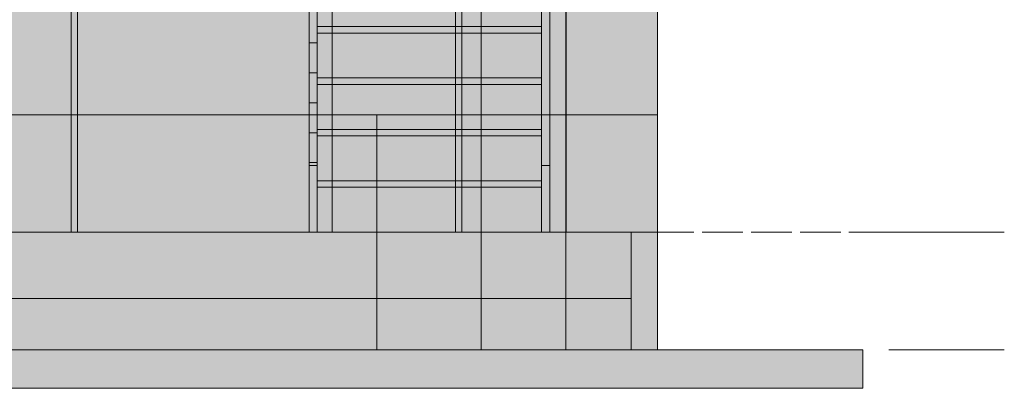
# Model space of a CAD drawing. Header units: millimetres. Extents: x 17 to 413, y 4 to 292.
# Tile 49 of 58: x 194 to 224, y 188 to 199. Entities that reach past the tile are written whole.
import ezdxf

# ---------------------------------------------------------------- set-up
doc = ezdxf.new("R2010")
doc.units = ezdxf.units.MM
doc.linetypes.add('DASHED', pattern=[1.524, 1.27, -0.254])
for name, color, linetype in [('FILL-C_DDC89D', 7, 'Continuous'), ('FILL-C_DEC89D', 7, 'Continuous'), ('FILL-EPS', 7, 'Continuous'), ('FILL-LIGHT', 7, 'Continuous'), ('FILL-TIMBER', 7, 'Continuous'), ('LINE-C_2E8C94', 7, 'Continuous'), ('LINE-C_337880', 7, 'Continuous'), ('LINE-STEEL', 7, 'Continuous'), ('LINE-STEEL-DASH', 7, 'DASHED'), ('LINE-STEEL_GREY', 7, 'Continuous'), ('LINE-TIMBER_DK', 7, 'Continuous')]:
    doc.layers.add(name, color=color, linetype=linetype)

msp = doc.modelspace()

# ---------------------------------------------------------------- hatches: boundary and pattern name
at = {"layer": 'FILL-C_DDC89D', "true_color": 0xddc89d}
h = msp.add_hatch(color=9, dxfattribs=at)
h.dxf.hatch_style = 1
h.paths.add_polyline_path([(202.568, 194.891), (202.568, 214.177), (202.824, 214.177), (202.824, 194.891)])
h = msp.add_hatch(color=9, dxfattribs=at)
h.dxf.hatch_style = 1
h.paths.add_polyline_path([(209.808, 194.891), (209.808, 214.177), (210.064, 214.177), (210.064, 194.891)])
at = {"layer": 'FILL-C_DEC89D', "true_color": 0xdec89d}
h = msp.add_hatch(color=31, dxfattribs=at)
h.dxf.hatch_style = 1
h.paths.add_polyline_path([(202.568, 211.221), (202.824, 211.221), (202.824, 192.811), (202.568, 192.811)])
h = msp.add_hatch(color=31, dxfattribs=at)
h.dxf.hatch_style = 1
h.paths.add_polyline_path([(209.808, 211.221), (210.064, 211.221), (210.064, 192.811), (209.808, 192.811)])
at = {"layer": 'FILL-EPS', "true_color": 0xccffff}
h = msp.add_hatch(color=7, dxfattribs=at)
h.dxf.hatch_style = 1
h.paths.add_polyline_path([(115.431, 214.756), (210.569, 214.756), (210.569, 192.811), (207.128, 192.811), (207.128, 209.683), (195.364, 209.683), (195.364, 192.811), (130.632, 192.811), (130.632, 209.683), (118.868, 209.683), (118.868, 192.811), (115.431, 192.811)])
h.paths.add_polyline_path([(171.896, 209.683), (171.896, 198.707), (186.5, 198.707), (186.5, 209.683)], flags=0)
h.paths.add_polyline_path([(139.496, 209.683), (139.496, 198.707), (154.1, 198.707), (154.1, 209.683)], flags=0)
h = msp.add_hatch(color=7, dxfattribs=at)
h.dxf.hatch_style = 1
h.paths.add_polyline_path([(115.431, 214.756), (210.569, 214.756), (210.569, 192.811), (207.328, 192.811), (207.328, 209.883), (195.164, 209.883), (195.164, 192.811), (130.832, 192.811), (130.832, 209.883), (118.668, 209.883), (118.668, 192.811), (115.431, 192.811)])
h.paths.add_polyline_path([(171.696, 198.707), (186.7, 198.707), (186.7, 209.883), (171.696, 209.883)], flags=0)
h.paths.add_polyline_path([(139.296, 198.707), (154.3, 198.707), (154.3, 209.883), (139.296, 209.883)], flags=0)
h = msp.add_hatch(color=7, dxfattribs=at)
h.dxf.hatch_style = 1
h.paths.add_polyline_path([(115.431, 214.756), (210.569, 214.756), (210.569, 192.811), (179.432, 192.811), (179.432, 209.883), (170.868, 209.883), (170.868, 192.811), (155.136, 192.811), (155.136, 209.883), (146.572, 209.883), (146.572, 192.811), (115.431, 192.811)])
h.paths.add_polyline_path([(208.586, 209.883), (204.182, 209.883), (204.182, 201.145), (208.586, 201.145)], flags=0)
h.paths.add_polyline_path([(192.482, 201.145), (192.482, 209.883), (184.238, 209.883), (184.238, 201.145)], flags=0)
h.paths.add_polyline_path([(141.767, 201.145), (141.767, 209.883), (133.523, 209.883), (133.523, 201.145)], flags=0)
h.paths.add_polyline_path([(121.822, 209.883), (117.418, 209.883), (117.418, 201.145), (121.822, 201.145)], flags=0)
h = msp.add_hatch(color=7, dxfattribs=at)
h.dxf.hatch_style = 1
h.paths.add_polyline_path([(115.431, 192.811), (115.431, 214.756), (210.569, 214.756), (210.569, 192.811), (179.232, 192.811), (179.232, 209.683), (171.068, 209.683), (171.068, 192.811), (154.936, 192.811), (154.936, 209.683), (146.772, 209.683), (146.772, 192.811)])
h.paths.add_polyline_path([(208.386, 201.145), (208.386, 209.683), (204.382, 209.683), (204.382, 201.145)], flags=0)
h.paths.add_polyline_path([(192.282, 201.145), (192.282, 209.683), (184.438, 209.683), (184.438, 201.145)], flags=0)
h.paths.add_polyline_path([(141.567, 209.683), (133.723, 209.683), (133.723, 201.145), (141.567, 201.145)], flags=0)
h.paths.add_polyline_path([(121.622, 209.683), (117.618, 209.683), (117.618, 201.145), (121.622, 201.145)], flags=0)
h = msp.add_hatch(color=7, dxfattribs=at)
h.dxf.hatch_style = 1
h.paths.add_polyline_path([(210.57, 214.769), (210.571, 214.756), (213.416, 214.756), (213.416, 192.811), (210.571, 192.811), (210.569, 192.811), (210.569, 214.756), (210.569, 214.756), (210.569, 214.769)])
h = msp.add_hatch(color=7, dxfattribs=at)
h.dxf.hatch_style = 1
h.paths.add_polyline_path([(210.569, 214.756), (213.416, 214.756), (213.416, 192.811), (210.569, 192.811)])
h = msp.add_hatch(color=7, dxfattribs=at)
h.dxf.hatch_style = 1
h.paths.add_polyline_path([(210.57, 192.798), (210.569, 192.798), (210.569, 214.756), (210.571, 214.756), (213.416, 214.756), (213.416, 192.811), (210.571, 192.811)])
h = msp.add_hatch(color=7, dxfattribs=at)
h.dxf.hatch_style = 1
h.paths.add_polyline_path([(210.569, 192.811), (210.569, 214.756), (213.416, 214.756), (213.416, 192.811)])
h = msp.add_hatch(color=7, dxfattribs=at)
h.dxf.hatch_style = 1
h.paths.add_polyline_path([(210.571, 214.756), (213.416, 214.756), (213.416, 192.811), (210.571, 192.811)])
h = msp.add_hatch(color=7, dxfattribs=at)
h.dxf.hatch_style = 1
h.paths.add_polyline_path([(210.571, 192.811), (210.571, 214.756), (213.416, 214.756), (213.416, 192.811)])
h = msp.add_hatch(color=7, dxfattribs=at)
h.dxf.hatch_style = 1
h.paths.add_polyline_path([(195.164, 209.883), (207.328, 209.883), (207.328, 192.811), (207.128, 192.811), (207.128, 209.683), (195.364, 209.683), (195.364, 192.811), (195.164, 192.811)])
h = msp.add_hatch(color=7, dxfattribs=at)
h.dxf.hatch_style = 1
h.paths.add_polyline_path([(115.431, 189.153), (115.431, 192.811), (210.569, 192.811), (210.569, 189.153)])
h = msp.add_hatch(color=7, dxfattribs=at)
h.dxf.hatch_style = 1
h.paths.add_polyline_path([(115.431, 192.811), (210.569, 192.811), (210.569, 189.153), (115.431, 189.153)])
h = msp.add_hatch(color=7, dxfattribs=at)
h.dxf.hatch_style = 1
h.paths.add_polyline_path([(115.431, 189.153), (115.431, 192.811), (210.569, 192.811), (210.569, 189.153)])
h = msp.add_hatch(color=7, dxfattribs=at)
h.dxf.hatch_style = 1
h.paths.add_polyline_path([(115.431, 192.811), (210.569, 192.811), (210.569, 189.153), (115.431, 189.153)])
h = msp.add_hatch(color=7, dxfattribs=at)
h.dxf.hatch_style = 1
h.paths.add_polyline_path([(210.569, 189.153), (210.569, 192.811), (213.416, 192.811), (213.416, 189.153)])
h = msp.add_hatch(color=7, dxfattribs=at)
h.dxf.hatch_style = 1
h.paths.add_polyline_path([(210.569, 192.811), (212.603, 192.811), (212.603, 189.153), (210.569, 189.153)])
h = msp.add_hatch(color=7, dxfattribs=at)
h.dxf.hatch_style = 1
h.paths.add_polyline_path([(210.569, 189.153), (210.569, 192.811), (212.603, 192.811), (212.603, 189.153)])
h = msp.add_hatch(color=7, dxfattribs=at)
h.dxf.hatch_style = 1
h.paths.add_polyline_path([(210.569, 192.811), (213.416, 192.811), (213.416, 189.153), (210.569, 189.153)])
h = msp.add_hatch(color=7, dxfattribs=at)
h.dxf.hatch_style = 1
h.paths.add_polyline_path([(212.603, 189.153), (212.603, 192.811), (213.416, 192.811), (213.416, 189.153), (212.603, 189.153)])
h = msp.add_hatch(color=7, dxfattribs=at)
h.dxf.hatch_style = 1
h.paths.add_polyline_path([(212.603, 192.811), (213.416, 192.811), (213.416, 189.153), (212.603, 189.153)])
h = msp.add_hatch(color=7, dxfattribs=at)
h.dxf.hatch_style = 1
h.paths.add_polyline_path([(212.603, 192.811), (213.416, 192.811), (213.416, 189.153), (212.603, 189.153)])
h = msp.add_hatch(color=7, dxfattribs=at)
h.dxf.hatch_style = 1
h.paths.add_polyline_path([(212.603, 189.153), (212.603, 192.811), (213.416, 192.811), (213.416, 189.153), (212.603, 189.153)])
at = {"layer": 'FILL-LIGHT', "true_color": 0xdbdbde}
h = msp.add_hatch(color=254, dxfattribs=at)
h.dxf.hatch_style = 1
h.paths.add_polyline_path([(113.397, 192.811), (212.603, 192.811), (212.603, 190.753), (113.397, 190.753)])
h = msp.add_hatch(color=254, dxfattribs=at)
h.dxf.hatch_style = 1
h.paths.add_polyline_path([(113.397, 190.753), (113.397, 192.811), (212.603, 192.811), (212.603, 190.753)])
h = msp.add_hatch(color=254, dxfattribs=at)
h.dxf.hatch_style = 1
h.paths.add_polyline_path([(106.184, 189.153), (219.816, 189.153), (219.816, 187.953), (106.184, 187.953)])
h = msp.add_hatch(color=254, dxfattribs=at)
h.dxf.hatch_style = 1
h.paths.add_polyline_path([(106.184, 187.953), (106.184, 189.153), (219.816, 189.153), (219.816, 187.953)])
at = {"layer": 'FILL-TIMBER', "true_color": 0xedd6a8}
h = msp.add_hatch(color=41, dxfattribs=at)
h.dxf.hatch_style = 1
h.paths.add_polyline_path([(202.568, 205.198), (202.824, 205.198), (202.824, 198.708), (202.568, 198.708)])
h = msp.add_hatch(color=41, dxfattribs=at)
h.dxf.hatch_style = 1
h.paths.add_polyline_path([(202.568, 198.708), (202.568, 205.198), (202.824, 205.198), (202.824, 198.708)])
h = msp.add_hatch(color=41, dxfattribs=at)
h.dxf.hatch_style = 1
h.paths.add_polyline_path([(202.568, 204.265), (202.824, 204.265), (202.824, 197.775), (202.568, 197.775)])
h = msp.add_hatch(color=41, dxfattribs=at)
h.dxf.hatch_style = 1
h.paths.add_polyline_path([(202.568, 197.775), (202.568, 204.265), (202.824, 204.265), (202.824, 197.775)])
h = msp.add_hatch(color=41, dxfattribs=at)
h.dxf.hatch_style = 1
h.paths.add_polyline_path([(202.568, 203.333), (202.824, 203.333), (202.824, 196.842), (202.568, 196.842)])
h = msp.add_hatch(color=41, dxfattribs=at)
h.dxf.hatch_style = 1
h.paths.add_polyline_path([(202.568, 196.842), (202.568, 203.333), (202.824, 203.333), (202.824, 196.842)])
h = msp.add_hatch(color=41, dxfattribs=at)
h.dxf.hatch_style = 1
h.paths.add_polyline_path([(202.568, 202.4), (202.824, 202.4), (202.824, 195.909), (202.568, 195.909)])
h = msp.add_hatch(color=41, dxfattribs=at)
h.dxf.hatch_style = 1
h.paths.add_polyline_path([(202.568, 195.909), (202.568, 202.4), (202.824, 202.4), (202.824, 195.909)])
h = msp.add_hatch(color=41, dxfattribs=at)
h.dxf.hatch_style = 1
h.paths.add_polyline_path([(202.496, 201.437), (202.568, 201.437), (202.568, 202.011), (203.288, 202.011), (203.288, 192.811), (202.824, 192.811), (202.568, 192.811), (202.568, 194.891), (202.568, 201.037), (202.496, 201.037)])
h = msp.add_hatch(color=41, dxfattribs=at)
h.dxf.hatch_style = 1
h.paths.add_polyline_path([(202.568, 202.011), (203.288, 202.011), (203.288, 192.811), (202.568, 192.811)])
h = msp.add_hatch(color=41, dxfattribs=at)
h.dxf.hatch_style = 1
h.paths.add_polyline_path([(202.568, 201.467), (202.824, 201.467), (202.824, 194.977), (202.568, 194.977)])
h = msp.add_hatch(color=41, dxfattribs=at)
h.dxf.hatch_style = 1
h.paths.add_polyline_path([(202.568, 194.977), (202.568, 201.467), (202.824, 201.467), (202.824, 194.977)])
h = msp.add_hatch(color=41, dxfattribs=at)
h.dxf.hatch_style = 1
h.paths.add_polyline_path([(202.824, 200.611), (209.808, 200.611), (209.808, 199.211), (209.808, 199.011), (202.824, 199.011)])
h = msp.add_hatch(color=41, dxfattribs=at)
h.dxf.hatch_style = 1
h.paths.add_polyline_path([(202.824, 199.211), (202.824, 200.611), (209.808, 200.611), (209.808, 199.211)])
h = msp.add_hatch(color=41, dxfattribs=at)
h.dxf.hatch_style = 1
h.paths.add_polyline_path([(202.824, 199.211), (209.808, 199.211), (209.808, 199.011), (202.824, 199.011)])
h = msp.add_hatch(color=41, dxfattribs=at)
h.dxf.hatch_style = 1
h.paths.add_polyline_path([(202.824, 199.011), (209.808, 199.011), (209.808, 197.611), (209.808, 197.411), (202.824, 197.411)])
h = msp.add_hatch(color=41, dxfattribs=at)
h.dxf.hatch_style = 1
h.paths.add_polyline_path([(202.824, 197.611), (202.824, 199.011), (209.808, 199.011), (209.808, 197.611)])
h = msp.add_hatch(color=41, dxfattribs=at)
h.dxf.hatch_style = 1
h.paths.add_polyline_path([(202.824, 197.611), (209.808, 197.611), (209.808, 197.411), (202.824, 197.411)])
h = msp.add_hatch(color=41, dxfattribs=at)
h.dxf.hatch_style = 1
h.paths.add_polyline_path([(202.824, 197.411), (209.808, 197.411), (209.808, 196.011), (209.808, 195.811), (202.824, 195.811)])
h = msp.add_hatch(color=41, dxfattribs=at)
h.dxf.hatch_style = 1
h.paths.add_polyline_path([(202.824, 196.011), (202.824, 197.411), (209.808, 197.411), (209.808, 196.011)])
h = msp.add_hatch(color=41, dxfattribs=at)
h.dxf.hatch_style = 1
h.paths.add_polyline_path([(202.824, 196.011), (209.808, 196.011), (209.808, 195.811), (202.824, 195.811)])
h = msp.add_hatch(color=41, dxfattribs=at)
h.dxf.hatch_style = 1
h.paths.add_polyline_path([(202.824, 195.811), (209.808, 195.811), (209.808, 194.411), (209.808, 194.211), (202.824, 194.211)])
h = msp.add_hatch(color=41, dxfattribs=at)
h.dxf.hatch_style = 1
h.paths.add_polyline_path([(202.824, 194.411), (202.824, 195.811), (209.808, 195.811), (209.808, 194.411)])
h = msp.add_hatch(color=41, dxfattribs=at)
h.dxf.hatch_style = 1
h.paths.add_polyline_path([(209.808, 194.891), (210.064, 194.891), (210.064, 192.811), (209.808, 192.811)])
h = msp.add_hatch(color=41, dxfattribs=at)
h.dxf.hatch_style = 1
h.paths.add_polyline_path([(202.824, 194.411), (209.808, 194.411), (209.808, 194.211), (202.824, 194.211)])
h = msp.add_hatch(color=41, dxfattribs=at)
h.dxf.hatch_style = 1
h.paths.add_polyline_path([(202.824, 194.211), (209.808, 194.211), (209.808, 192.811), (202.824, 192.811)])
h = msp.add_hatch(color=41, dxfattribs=at)
h.dxf.hatch_style = 1
h.paths.add_polyline_path([(202.824, 192.811), (202.824, 194.211), (209.808, 194.211), (209.808, 192.811)])

# ---------------------------------------------------------------- linework, layer by layer
at = {"layer": 'LINE-C_2E8C94', "lineweight": 5}
for points in [[(115.431, 214.756), (210.569, 214.756), (210.569, 192.811), (207.128, 192.811), (207.128, 209.683), (195.364, 209.683), (195.364, 192.811), (130.632, 192.811), (130.632, 209.683), (118.868, 209.683), (118.868, 192.811), (115.431, 192.811)], [(115.431, 214.756), (210.569, 214.756), (210.569, 192.811), (207.328, 192.811), (207.328, 209.883), (195.164, 209.883), (195.164, 192.811), (130.832, 192.811), (130.832, 209.883), (118.668, 209.883), (118.668, 192.811), (115.431, 192.811)], [(115.431, 214.756), (210.569, 214.756), (210.569, 192.811), (179.432, 192.811), (179.432, 209.883), (170.868, 209.883), (170.868, 192.811), (155.136, 192.811), (155.136, 209.883), (146.572, 209.883), (146.572, 192.811), (115.431, 192.811)], [(115.431, 192.811), (115.431, 214.756), (210.569, 214.756), (210.569, 192.811), (179.232, 192.811), (179.232, 209.683), (171.068, 209.683), (171.068, 192.811), (154.936, 192.811), (154.936, 209.683), (146.772, 209.683), (146.772, 192.811)], [(210.57, 214.769), (210.571, 214.756), (213.416, 214.756), (213.416, 192.811), (213.416, 192.811), (213.416, 192.811), (210.571, 192.811), (210.571, 192.811), (210.569, 192.811), (210.569, 214.756), (210.569, 214.756), (210.569, 214.756), (210.569, 214.769)], [(210.569, 214.756), (210.569, 214.756), (213.416, 214.756), (213.416, 192.811), (210.569, 192.811), (210.569, 214.756)], [(210.57, 192.798), (210.569, 192.798), (210.569, 214.756), (210.571, 214.756), (210.571, 214.756), (213.416, 214.756), (213.416, 214.756), (213.416, 192.811), (210.571, 192.811)], [(210.569, 192.811), (210.569, 192.811), (210.569, 214.756), (213.416, 214.756), (213.416, 214.756), (213.416, 214.756), (213.416, 192.811)], [(210.571, 214.756), (210.571, 214.756), (210.571, 214.756), (213.416, 214.756), (213.416, 192.811), (213.416, 192.811), (213.416, 192.811), (210.571, 192.811)], [(210.571, 192.811), (210.571, 214.756), (213.416, 214.756), (213.416, 214.756), (213.416, 192.811)], [(195.164, 209.883), (207.328, 209.883), (207.328, 192.811), (207.128, 192.811), (207.128, 209.683), (195.364, 209.683), (195.364, 192.811), (195.164, 192.811)], [(115.431, 189.153), (115.431, 192.811), (210.569, 192.811), (210.569, 192.811), (210.569, 189.153)], [(115.431, 192.811), (210.569, 192.811), (210.569, 189.153), (115.431, 189.153), (115.431, 192.811)], [(115.431, 189.153), (115.431, 192.811), (210.569, 192.811), (210.569, 192.811), (210.569, 189.153)], [(115.431, 192.811), (210.569, 192.811), (210.569, 189.153), (115.431, 189.153), (115.431, 192.811)], [(210.569, 189.153), (210.569, 192.811), (213.416, 192.811), (213.416, 192.811), (213.416, 189.153)], [(210.569, 192.811), (212.603, 192.811), (212.603, 189.153), (210.569, 189.153), (210.569, 192.811)], [(210.569, 189.153), (210.569, 189.153), (210.569, 192.811), (212.603, 192.811), (212.603, 192.811), (212.603, 189.153), (210.569, 189.153)], [(210.569, 192.811), (213.416, 192.811), (213.416, 189.153), (213.416, 189.153), (210.569, 189.153)], [(212.603, 189.153), (212.603, 189.153), (212.603, 192.811), (213.416, 192.811), (213.416, 192.811), (213.416, 192.811), (213.416, 192.811), (213.416, 189.153), (212.603, 189.153), (212.603, 189.153), (212.603, 189.153)], [(212.603, 192.811), (213.416, 192.811), (213.416, 189.153), (213.416, 189.153), (212.603, 189.153)], [(212.603, 192.811), (213.416, 192.811), (213.416, 189.153), (213.416, 189.153), (212.603, 189.153)], [(212.603, 189.153), (212.603, 189.153), (212.603, 192.811), (213.416, 192.811), (213.416, 192.811), (213.416, 192.811), (213.416, 192.811), (213.416, 189.153), (212.603, 189.153), (212.603, 189.153), (212.603, 189.153)]]:
    msp.add_lwpolyline(points, close=True, dxfattribs=at)
at = {"layer": 'LINE-C_337880', "lineweight": 5}
for p, q in [((207.93, 196.468), (207.93, 200.126)), ((207.93, 196.468), (207.93, 200.126)), ((188.422, 196.468), (195.356, 196.468)), ((188.422, 196.468), (195.156, 196.468)), ((188.422, 196.468), (204.678, 196.468)), ((188.422, 196.468), (204.678, 196.468)), ((195.172, 196.468), (195.356, 196.468)), ((204.678, 192.819), (204.678, 196.468)), ((204.678, 196.468), (207.93, 196.468)), ((204.678, 192.819), (204.678, 196.468)), ((204.678, 196.468), (207.93, 196.468)), ((207.136, 196.468), (207.93, 196.468)), ((207.136, 196.468), (207.32, 196.468)), ((207.336, 196.468), (207.93, 196.468)), ((207.93, 192.819), (207.93, 196.468)), ((207.93, 196.468), (210.561, 196.468)), ((207.93, 192.819), (207.93, 196.468)), ((207.93, 196.468), (210.561, 196.468)), ((207.93, 196.468), (210.561, 196.468)), ((207.93, 196.468), (210.561, 196.468)), ((210.577, 196.468), (213.408, 196.468)), ((210.577, 196.468), (213.408, 196.468)), ((210.577, 196.468), (213.408, 196.468)), ((210.577, 196.468), (213.408, 196.468)), ((210.579, 196.468), (213.408, 196.468)), ((210.579, 196.468), (213.408, 196.468)), ((204.678, 189.161), (204.678, 192.803)), ((204.678, 189.161), (204.678, 192.803)), ((207.93, 189.161), (207.93, 192.803)), ((207.93, 189.161), (207.93, 192.803))]:
    msp.add_line(p, q, dxfattribs=at)
at = {"layer": 'LINE-STEEL', "lineweight": 5}
for p, q in [((220.616, 192.811), (223.016, 192.811)), ((223.016, 192.811), (224.216, 192.811)), ((220.616, 189.155), (223.016, 189.155)), ((223.016, 189.155), (224.216, 189.155))]:
    msp.add_line(p, q, dxfattribs=at)
at = {"layer": 'LINE-STEEL-DASH', "lineweight": 5}
msp.add_line((98.984, 192.811), (220.616, 192.811), dxfattribs=at)
at = {"layer": 'LINE-STEEL_GREY', "lineweight": 5}
for points in [[(113.397, 192.811), (113.397, 192.811), (212.603, 192.811), (212.603, 190.753), (212.603, 190.753), (113.397, 190.753), (113.397, 192.811)], [(113.397, 190.753), (113.397, 192.811), (212.603, 192.811), (212.603, 190.753)], [(106.184, 189.153), (219.816, 189.153), (219.816, 187.953), (106.184, 187.953)], [(106.184, 187.953), (106.184, 189.153), (219.816, 189.153), (219.816, 187.953)]]:
    msp.add_lwpolyline(points, close=True, dxfattribs=at)
at = {"layer": 'LINE-TIMBER_DK', "lineweight": 5}
for points in [[(202.568, 194.891), (202.568, 214.177), (202.824, 214.177), (202.824, 194.891)], [(209.808, 194.891), (209.808, 214.177), (210.064, 214.177), (210.064, 194.891)], [(202.568, 211.221), (202.824, 211.221), (202.824, 192.811), (202.824, 192.811), (202.568, 192.811), (202.568, 211.221)], [(209.808, 211.221), (210.064, 211.221), (210.064, 192.811), (210.064, 192.811), (209.808, 192.811), (209.808, 211.221)], [(202.568, 205.198), (202.824, 205.198), (202.824, 198.708), (202.824, 198.708), (202.568, 198.708)], [(202.568, 198.708), (202.568, 198.708), (202.568, 205.198), (202.824, 205.198), (202.824, 198.708)], [(202.568, 204.265), (202.824, 204.265), (202.824, 197.775), (202.824, 197.775), (202.568, 197.775)], [(202.568, 197.775), (202.568, 197.775), (202.568, 204.265), (202.824, 204.265), (202.824, 197.775)], [(202.568, 203.333), (202.824, 203.333), (202.824, 196.842), (202.824, 196.842), (202.568, 196.842)], [(202.568, 196.842), (202.568, 196.842), (202.568, 203.333), (202.824, 203.333), (202.824, 196.842)], [(202.568, 202.4), (202.824, 202.4), (202.824, 195.909), (202.824, 195.909), (202.568, 195.909)], [(202.568, 195.909), (202.568, 195.909), (202.568, 202.4), (202.824, 202.4), (202.824, 195.909)], [(202.496, 201.437), (202.568, 201.437), (202.568, 202.011), (203.288, 202.011), (203.288, 202.011), (203.288, 192.811), (202.824, 192.811), (202.824, 192.811), (202.824, 192.811), (202.568, 192.811), (202.568, 192.811), (202.568, 194.891), (202.568, 194.891), (202.568, 201.037), (202.496, 201.037)], [(202.568, 202.011), (203.288, 202.011), (203.288, 192.811), (203.288, 192.811), (202.568, 192.811), (202.568, 202.011)], [(202.568, 201.467), (202.824, 201.467), (202.824, 194.977), (202.824, 194.977), (202.568, 194.977)], [(202.568, 194.977), (202.568, 194.977), (202.568, 201.467), (202.824, 201.467), (202.824, 194.977)], [(202.824, 200.611), (209.808, 200.611), (209.808, 199.211), (209.808, 199.011), (202.824, 199.011)], [(202.824, 199.211), (202.824, 200.611), (209.808, 200.611), (209.808, 200.611), (209.808, 199.211)], [(202.824, 199.211), (209.808, 199.211), (209.808, 199.011), (202.824, 199.011)], [(202.824, 199.011), (209.808, 199.011), (209.808, 197.611), (209.808, 197.411), (202.824, 197.411)], [(202.824, 197.611), (202.824, 199.011), (209.808, 199.011), (209.808, 199.011), (209.808, 197.611)], [(202.824, 197.611), (209.808, 197.611), (209.808, 197.411), (202.824, 197.411)], [(202.824, 197.411), (209.808, 197.411), (209.808, 196.011), (209.808, 195.811), (202.824, 195.811)], [(202.824, 196.011), (202.824, 197.411), (209.808, 197.411), (209.808, 197.411), (209.808, 196.011)], [(202.824, 196.011), (202.824, 196.011), (209.808, 196.011), (209.808, 195.811), (209.808, 195.811), (202.824, 195.811)], [(202.824, 195.811), (209.808, 195.811), (209.808, 194.411), (209.808, 194.211), (202.824, 194.211)], [(202.824, 194.411), (202.824, 194.411), (202.824, 195.811), (209.808, 195.811), (209.808, 194.411), (202.824, 194.411)], [(209.808, 194.891), (210.064, 194.891), (210.064, 192.811), (210.064, 192.811), (209.808, 192.811)], [(202.824, 194.411), (209.808, 194.411), (209.808, 194.211), (202.824, 194.211)], [(202.824, 194.211), (202.824, 194.211), (209.808, 194.211), (209.808, 192.811), (202.824, 192.811), (202.824, 194.211)], [(202.824, 192.811), (202.824, 194.211), (209.808, 194.211), (209.808, 192.811)]]:
    msp.add_lwpolyline(points, close=True, dxfattribs=at)

doc.saveas('drawing.dxf')
